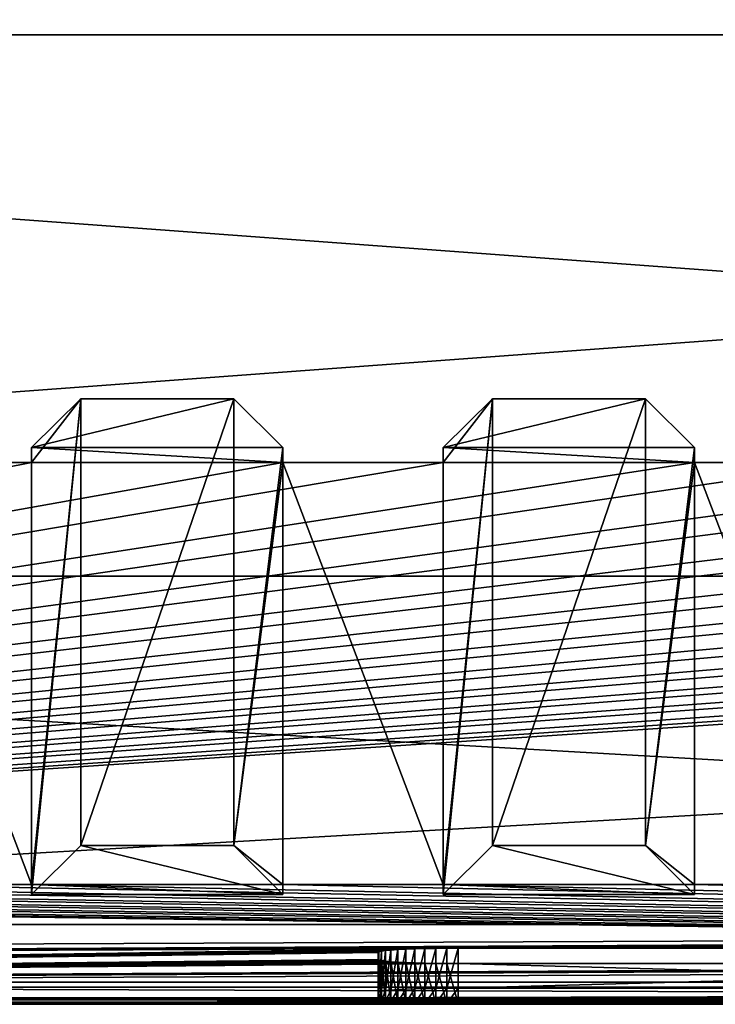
# Model space of a CAD drawing. Header units: inches. Extents: x -17.4 to 17.4, y 0 to 14.
# Tile 7 of 22: x -5.5 to -2.2, y 0 to 4.6. Entities that reach past the tile are written whole.
import ezdxf

# ---------------------------------------------------------------- set-up
doc = ezdxf.new("R2010")
doc.units = ezdxf.units.IN
doc.header["$LTSCALE"] = 65.185185
doc.header["$MEASUREMENT"] = 0
for name, color, linetype in [('10', 7, 'CONTINUOUS'), ('11', 7, 'CONTINUOUS'), ('118', 7, 'CONTINUOUS'), ('119', 7, 'CONTINUOUS'), ('12', 7, 'CONTINUOUS'), ('120', 7, 'CONTINUOUS'), ('121', 7, 'CONTINUOUS'), ('129', 7, 'CONTINUOUS'), ('13', 7, 'CONTINUOUS'), ('130', 7, 'CONTINUOUS'), ('17', 7, 'CONTINUOUS'), ('18', 7, 'CONTINUOUS'), ('19', 7, 'CONTINUOUS'), ('20', 7, 'CONTINUOUS'), ('21', 7, 'CONTINUOUS'), ('22', 7, 'CONTINUOUS'), ('23', 7, 'CONTINUOUS'), ('3', 7, 'CONTINUOUS'), ('4', 7, 'CONTINUOUS'), ('5', 7, 'CONTINUOUS'), ('6', 7, 'CONTINUOUS'), ('7', 7, 'CONTINUOUS'), ('76', 7, 'CONTINUOUS'), ('77', 7, 'CONTINUOUS'), ('78', 7, 'CONTINUOUS'), ('79', 7, 'CONTINUOUS'), ('8', 7, 'CONTINUOUS'), ('80', 7, 'CONTINUOUS'), ('81', 7, 'CONTINUOUS'), ('82', 7, 'CONTINUOUS'), ('83', 7, 'CONTINUOUS'), ('84', 7, 'CONTINUOUS'), ('85', 7, 'CONTINUOUS'), ('86', 7, 'CONTINUOUS'), ('87', 7, 'CONTINUOUS'), ('9', 7, 'CONTINUOUS')]:
    doc.layers.add(name, color=color, linetype=linetype)

msp = doc.modelspace()

# ---------------------------------------------------------------- linework, layer by layer
at = {"layer": '10', "color": 7, "linetype": 'Continuous'}
for points in [[(-17.226, 0, -0.5), (17.226, 0, -0.5), (-17.226, -0.015, -0.5), (-17.226, 0, -0.5)], [(17.226, 0, -0.5), (-17.226, -0.03, -0.5), (-17.226, -0.015, -0.5), (17.226, 0, -0.5)], [(-17.226, -0.03, -0.5), (17.226, 0, -0.5), (17.226, -0.015, -0.5), (-17.226, -0.03, -0.5)], [(17.226, -0.03, -0.5), (-17.226, -0.03, -0.5), (17.226, -0.015, -0.5), (17.226, -0.03, -0.5)]]:
    msp.add_3dface(points, dxfattribs=at)
at = {"layer": '11', "color": 7, "linetype": 'Continuous'}
for points in [[(17.1635, 1.97, -0.03), (17.1635, 0, -0.03), (-17.1635, 0, -0.03), (17.1635, 1.97, -0.03)], [(17.1635, 1.97, -0.03), (-17.1635, 0, -0.03), (-17.1635, 1.97, -0.03), (17.1635, 1.97, -0.03)]]:
    msp.add_3dface(points, dxfattribs=at)
at = {"layer": '118', "color": 7, "linetype": 'Continuous'}
for points in [[(-3.78, 0.0258, 19.379), (-3.7762, 0.0286, 19.3257), (-3.78, -0.0069, 20.0031), (-3.78, 0.0258, 19.379)], [(-3.78, -0.0069, 20.0031), (-3.7762, 0.0286, 19.3257), (-3.7762, -0.0097, 20.0564), (-3.78, -0.0069, 20.0031)], [(-3.7762, 0.0286, 19.3257), (-3.7648, 0.0313, 19.2735), (-3.7762, -0.0097, 20.0564), (-3.7762, 0.0286, 19.3257)], [(-3.7762, -0.0097, 20.0564), (-3.7648, 0.0313, 19.2735), (-3.7648, -0.0125, 20.1086), (-3.7762, -0.0097, 20.0564)], [(-3.7648, 0.0313, 19.2735), (-3.7461, 0.0339, 19.2234), (-3.7648, -0.0125, 20.1086), (-3.7648, 0.0313, 19.2735)], [(-3.7648, -0.0125, 20.1086), (-3.7461, 0.0339, 19.2234), (-3.7461, -0.0151, 20.1587), (-3.7648, -0.0125, 20.1086)], [(-3.7461, 0.0339, 19.2234), (-3.7205, 0.0364, 19.1765), (-3.7461, -0.0151, 20.1587), (-3.7461, 0.0339, 19.2234)], [(-3.7461, -0.0151, 20.1587), (-3.7205, 0.0364, 19.1765), (-3.7205, -0.0175, 20.2056), (-3.7461, -0.0151, 20.1587)], [(-3.7205, 0.0364, 19.1765), (-3.6884, 0.0386, 19.1337), (-3.7205, -0.0175, 20.2056), (-3.7205, 0.0364, 19.1765)], [(-3.7205, -0.0175, 20.2056), (-3.6884, 0.0386, 19.1337), (-3.6884, -0.0198, 20.2483), (-3.7205, -0.0175, 20.2056)], [(-3.6884, 0.0386, 19.1337), (-3.6506, 0.0406, 19.0959), (-3.6884, -0.0198, 20.2483), (-3.6884, 0.0386, 19.1337)], [(-3.6884, -0.0198, 20.2483), (-3.6506, 0.0406, 19.0959), (-3.6506, -0.0218, 20.2861), (-3.6884, -0.0198, 20.2483)], [(-3.6506, 0.0406, 19.0959), (-3.6077, 0.0423, 19.0639), (-3.6506, -0.0218, 20.2861), (-3.6506, 0.0406, 19.0959)], [(-3.6506, -0.0218, 20.2861), (-3.6077, 0.0423, 19.0639), (-3.6077, -0.0234, 20.3181), (-3.6506, -0.0218, 20.2861)], [(-3.6077, 0.0423, 19.0639), (-3.5608, 0.0436, 19.0383), (-3.6077, -0.0234, 20.3181), (-3.6077, 0.0423, 19.0639)], [(-3.6077, -0.0234, 20.3181), (-3.5608, 0.0436, 19.0383), (-3.5608, -0.0248, 20.3437), (-3.6077, -0.0234, 20.3181)], [(-3.5608, 0.0436, 19.0383), (-3.5106, 0.0446, 19.0196), (-3.5608, -0.0248, 20.3437), (-3.5608, 0.0436, 19.0383)], [(-3.5608, -0.0248, 20.3437), (-3.5106, 0.0446, 19.0196), (-3.5106, -0.0258, 20.3624), (-3.5608, -0.0248, 20.3437)], [(-3.5106, 0.0446, 19.0196), (-3.4584, 0.0452, 19.0083), (-3.5106, -0.0258, 20.3624), (-3.5106, 0.0446, 19.0196)], [(-3.5106, -0.0258, 20.3624), (-3.4584, 0.0452, 19.0083), (-3.4584, -0.0263, 20.3738), (-3.5106, -0.0258, 20.3624)], [(-3.4584, 0.0452, 19.0083), (-3.405, 0.0454, 19.0045), (-3.4584, -0.0263, 20.3738), (-3.4584, 0.0452, 19.0083)], [(-3.4584, -0.0263, 20.3738), (-3.405, 0.0454, 19.0045), (-3.405, -0.0265, 20.3776), (-3.4584, -0.0263, 20.3738)], [(3.405, 0.0454, 19.0045), (3.405, -0.0265, 20.3776), (-3.405, -0.0265, 20.3776), (3.405, 0.0454, 19.0045)], [(-3.405, 0.0454, 19.0045), (3.405, 0.0454, 19.0045), (-3.405, -0.0265, 20.3776), (-3.405, 0.0454, 19.0045)]]:
    msp.add_3dface(points, dxfattribs=at)
at = {"layer": '119', "color": 7, "linetype": 'Continuous'}
for points in [[(-3.405, 0.2322, 19.0143), (3.405, 0.2322, 19.0143), (-3.405, 0.0454, 19.0045), (-3.405, 0.2322, 19.0143)], [(3.405, 0.2322, 19.0143), (3.405, 0.0454, 19.0045), (-3.405, 0.0454, 19.0045), (3.405, 0.2322, 19.0143)]]:
    msp.add_3dface(points, dxfattribs=at)
at = {"layer": '12', "color": 7, "linetype": 'Continuous'}
for points in [[(17.1635, 1.97), (17.1635, 1.97, -0.03), (-17.1635, 1.97, -0.03), (17.1635, 1.97)], [(17.1635, 1.97), (-17.1635, 1.97, -0.03), (-17.1635, 1.97), (17.1635, 1.97)]]:
    msp.add_3dface(points, dxfattribs=at)
at = {"layer": '120', "color": 7, "linetype": 'Continuous'}
for points in [[(-3.78, 0.1798, 20.0129), (-3.78, 0.2125, 19.3887), (-3.78, -0.0069, 20.0031), (-3.78, 0.1798, 20.0129)], [(-3.78, 0.2125, 19.3887), (-3.78, 0.0258, 19.379), (-3.78, -0.0069, 20.0031), (-3.78, 0.2125, 19.3887)]]:
    msp.add_3dface(points, dxfattribs=at)
at = {"layer": '121', "color": 7, "linetype": 'Continuous'}
for points in [[(3.405, 0.1602, 20.3874), (-3.405, 0.1602, 20.3874), (3.405, -0.0265, 20.3776), (3.405, 0.1602, 20.3874)], [(3.405, -0.0265, 20.3776), (-3.405, 0.1602, 20.3874), (-3.405, -0.0265, 20.3776), (3.405, -0.0265, 20.3776)]]:
    msp.add_3dface(points, dxfattribs=at)
at = {"layer": '129', "color": 7, "linetype": 'Continuous'}
for points in [[(-3.6077, 0.229, 19.0737), (-3.5608, 0.2304, 19.0481), (-3.6077, 0.0423, 19.0639), (-3.6077, 0.229, 19.0737)], [(-3.5608, 0.2304, 19.0481), (-3.5608, 0.0436, 19.0383), (-3.6077, 0.0423, 19.0639), (-3.5608, 0.2304, 19.0481)], [(-3.5608, 0.2304, 19.0481), (-3.5106, 0.2314, 19.0294), (-3.5608, 0.0436, 19.0383), (-3.5608, 0.2304, 19.0481)], [(-3.5106, 0.2314, 19.0294), (-3.5106, 0.0446, 19.0196), (-3.5608, 0.0436, 19.0383), (-3.5106, 0.2314, 19.0294)], [(-3.5106, 0.2314, 19.0294), (-3.4584, 0.232, 19.0181), (-3.5106, 0.0446, 19.0196), (-3.5106, 0.2314, 19.0294)], [(-3.4584, 0.232, 19.0181), (-3.4584, 0.0452, 19.0083), (-3.5106, 0.0446, 19.0196), (-3.4584, 0.232, 19.0181)], [(-3.4584, 0.232, 19.0181), (-3.405, 0.2322, 19.0143), (-3.4584, 0.0452, 19.0083), (-3.4584, 0.232, 19.0181)], [(-3.405, 0.2322, 19.0143), (-3.405, 0.0454, 19.0045), (-3.4584, 0.0452, 19.0083), (-3.405, 0.2322, 19.0143)], [(-3.78, 0.2125, 19.3887), (-3.7762, 0.2153, 19.3354), (-3.78, 0.0258, 19.379), (-3.78, 0.2125, 19.3887)], [(-3.7762, 0.2153, 19.3354), (-3.7762, 0.0286, 19.3257), (-3.78, 0.0258, 19.379), (-3.7762, 0.2153, 19.3354)], [(-3.7762, 0.2153, 19.3354), (-3.7648, 0.2181, 19.2832), (-3.7762, 0.0286, 19.3257), (-3.7762, 0.2153, 19.3354)], [(-3.7648, 0.2181, 19.2832), (-3.7648, 0.0313, 19.2735), (-3.7762, 0.0286, 19.3257), (-3.7648, 0.2181, 19.2832)], [(-3.7648, 0.2181, 19.2832), (-3.7461, 0.2207, 19.2332), (-3.7648, 0.0313, 19.2735), (-3.7648, 0.2181, 19.2832)], [(-3.7461, 0.2207, 19.2332), (-3.7461, 0.0339, 19.2234), (-3.7648, 0.0313, 19.2735), (-3.7461, 0.2207, 19.2332)], [(-3.7461, 0.2207, 19.2332), (-3.7205, 0.2231, 19.1863), (-3.7461, 0.0339, 19.2234), (-3.7461, 0.2207, 19.2332)], [(-3.7205, 0.2231, 19.1863), (-3.7205, 0.0364, 19.1765), (-3.7461, 0.0339, 19.2234), (-3.7205, 0.2231, 19.1863)], [(-3.7205, 0.2231, 19.1863), (-3.6884, 0.2254, 19.1435), (-3.7205, 0.0364, 19.1765), (-3.7205, 0.2231, 19.1863)], [(-3.6884, 0.2254, 19.1435), (-3.6884, 0.0386, 19.1337), (-3.7205, 0.0364, 19.1765), (-3.6884, 0.2254, 19.1435)], [(-3.6884, 0.2254, 19.1435), (-3.6506, 0.2274, 19.1057), (-3.6884, 0.0386, 19.1337), (-3.6884, 0.2254, 19.1435)], [(-3.6506, 0.2274, 19.1057), (-3.6506, 0.0406, 19.0959), (-3.6884, 0.0386, 19.1337), (-3.6506, 0.2274, 19.1057)], [(-3.6506, 0.2274, 19.1057), (-3.6077, 0.229, 19.0737), (-3.6506, 0.0406, 19.0959), (-3.6506, 0.2274, 19.1057)], [(-3.6077, 0.229, 19.0737), (-3.6077, 0.0423, 19.0639), (-3.6506, 0.0406, 19.0959), (-3.6077, 0.229, 19.0737)]]:
    msp.add_3dface(points, dxfattribs=at)
at = {"layer": '13', "color": 7, "linetype": 'Continuous'}
for points in [[(13.7058, 14), (17.1635, 4.5), (-17.1635, 1.97), (13.7058, 14)], [(-13.7058, 14), (13.7058, 14), (-17.1635, 1.97), (-13.7058, 14)], [(17.1635, 4.5), (17.1635, 1.97), (-17.1635, 1.97), (17.1635, 4.5)]]:
    msp.add_3dface(points, dxfattribs=at)
at = {"layer": '130', "color": 7, "linetype": 'Continuous'}
for points in [[(-3.7762, 0.177, 20.0662), (-3.78, 0.1798, 20.0129), (-3.7762, -0.0097, 20.0564), (-3.7762, 0.177, 20.0662)], [(-3.78, 0.1798, 20.0129), (-3.78, -0.0069, 20.0031), (-3.7762, -0.0097, 20.0564), (-3.78, 0.1798, 20.0129)], [(-3.7648, 0.1743, 20.1184), (-3.7762, 0.177, 20.0662), (-3.7648, -0.0125, 20.1086), (-3.7648, 0.1743, 20.1184)], [(-3.7762, 0.177, 20.0662), (-3.7762, -0.0097, 20.0564), (-3.7648, -0.0125, 20.1086), (-3.7762, 0.177, 20.0662)], [(-3.7461, 0.1717, 20.1685), (-3.7648, 0.1743, 20.1184), (-3.7461, -0.0151, 20.1587), (-3.7461, 0.1717, 20.1685)], [(-3.7648, 0.1743, 20.1184), (-3.7648, -0.0125, 20.1086), (-3.7461, -0.0151, 20.1587), (-3.7648, 0.1743, 20.1184)], [(-3.7205, 0.1692, 20.2154), (-3.7461, 0.1717, 20.1685), (-3.7205, -0.0175, 20.2056), (-3.7205, 0.1692, 20.2154)], [(-3.7461, 0.1717, 20.1685), (-3.7461, -0.0151, 20.1587), (-3.7205, -0.0175, 20.2056), (-3.7461, 0.1717, 20.1685)], [(-3.6884, 0.167, 20.2581), (-3.7205, 0.1692, 20.2154), (-3.6884, -0.0198, 20.2483), (-3.6884, 0.167, 20.2581)], [(-3.7205, 0.1692, 20.2154), (-3.7205, -0.0175, 20.2056), (-3.6884, -0.0198, 20.2483), (-3.7205, 0.1692, 20.2154)], [(-3.6506, 0.165, 20.2959), (-3.6884, 0.167, 20.2581), (-3.6506, -0.0218, 20.2861), (-3.6506, 0.165, 20.2959)], [(-3.6884, 0.167, 20.2581), (-3.6884, -0.0198, 20.2483), (-3.6506, -0.0218, 20.2861), (-3.6884, 0.167, 20.2581)], [(-3.6077, 0.1633, 20.3279), (-3.6506, 0.165, 20.2959), (-3.6077, -0.0234, 20.3181), (-3.6077, 0.1633, 20.3279)], [(-3.6506, 0.165, 20.2959), (-3.6506, -0.0218, 20.2861), (-3.6077, -0.0234, 20.3181), (-3.6506, 0.165, 20.2959)], [(-3.5608, 0.162, 20.3535), (-3.6077, 0.1633, 20.3279), (-3.5608, -0.0248, 20.3437), (-3.5608, 0.162, 20.3535)], [(-3.6077, 0.1633, 20.3279), (-3.6077, -0.0234, 20.3181), (-3.5608, -0.0248, 20.3437), (-3.6077, 0.1633, 20.3279)], [(-3.5106, 0.161, 20.3722), (-3.5608, 0.162, 20.3535), (-3.5106, -0.0258, 20.3624), (-3.5106, 0.161, 20.3722)], [(-3.5608, 0.162, 20.3535), (-3.5608, -0.0248, 20.3437), (-3.5106, -0.0258, 20.3624), (-3.5608, 0.162, 20.3535)], [(-3.4584, 0.1604, 20.3836), (-3.5106, 0.161, 20.3722), (-3.4584, -0.0263, 20.3738), (-3.4584, 0.1604, 20.3836)], [(-3.5106, 0.161, 20.3722), (-3.5106, -0.0258, 20.3624), (-3.4584, -0.0263, 20.3738), (-3.5106, 0.161, 20.3722)], [(-3.405, 0.1602, 20.3874), (-3.4584, 0.1604, 20.3836), (-3.405, -0.0265, 20.3776), (-3.405, 0.1602, 20.3874)], [(-3.4584, 0.1604, 20.3836), (-3.4584, -0.0263, 20.3738), (-3.405, -0.0265, 20.3776), (-3.4584, 0.1604, 20.3836)]]:
    msp.add_3dface(points, dxfattribs=at)
at = {"layer": '17', "color": 7, "linetype": 'Continuous'}
for points in [[(-16.3225, -0.03), (16.3225, -0.03), (-16.3225, 0.073), (-16.3225, -0.03)], [(16.3225, -0.03), (16.3225, 0.073), (-16.3225, 0.073), (16.3225, -0.03)]]:
    msp.add_3dface(points, dxfattribs=at)
at = {"layer": '18', "color": 7, "linetype": 'Continuous'}
for points in [[(16.3225, -0.03, 22.5), (-16.3225, -0.03, 22.5), (16.3225, 0.0495, 22.5), (16.3225, -0.03, 22.5)], [(16.3225, 0.0495, 22.5), (-16.3225, -0.03, 22.5), (-16.3225, 0.0495, 22.5), (16.3225, 0.0495, 22.5)]]:
    msp.add_3dface(points, dxfattribs=at)
at = {"layer": '19', "color": 7, "linetype": 'Continuous'}
for points in [[(16.3225, 0.3431, 16.8975), (-12.8155, 0.2219, 19.2095), (-16.3225, 0.3431, 16.8975), (16.3225, 0.3431, 16.8975)], [(-12.8155, 0.2219, 19.2095), (16.3225, 0.3431, 16.8975), (-7.1845, 0.2219, 19.2095), (-12.8155, 0.2219, 19.2095)], [(-7.1845, 0.2219, 19.2095), (16.3225, 0.3431, 16.8975), (-7.1606, 0.2218, 19.2116), (-7.1845, 0.2219, 19.2095)], [(-7.1606, 0.2218, 19.2116), (16.3225, 0.3431, 16.8975), (-7.1375, 0.2215, 19.2178), (-7.1606, 0.2218, 19.2116)], [(-7.1375, 0.2215, 19.2178), (16.3225, 0.3431, 16.8975), (-7.1158, 0.221, 19.2279), (-7.1375, 0.2215, 19.2178)], [(-7.1158, 0.221, 19.2279), (16.3225, 0.3431, 16.8975), (-7.0961, 0.2202, 19.2416), (-7.1158, 0.221, 19.2279)], [(-7.0961, 0.2202, 19.2416), (16.3225, 0.3431, 16.8975), (-7.0792, 0.2194, 19.2585), (-7.0961, 0.2202, 19.2416)], [(-7.0792, 0.2194, 19.2585), (16.3225, 0.3431, 16.8975), (-7.0654, 0.2183, 19.2781), (-7.0792, 0.2194, 19.2585)], [(-7.0654, 0.2183, 19.2781), (16.3225, 0.3431, 16.8975), (-7.0553, 0.2172, 19.2998), (-7.0654, 0.2183, 19.2781)], [(-7.0553, 0.2172, 19.2998), (16.3225, 0.3431, 16.8975), (-7.0491, 0.216, 19.323), (-7.0553, 0.2172, 19.2998)], [(-7.0491, 0.216, 19.323), (16.3225, 0.3431, 16.8975), (-7.047, 0.2147, 19.3468), (-7.0491, 0.216, 19.323)], [(16.3225, 0.3431, 16.8975), (-3.4584, 0.232, 19.0181), (-7.047, 0.2147, 19.3468), (16.3225, 0.3431, 16.8975)], [(-3.4584, 0.232, 19.0181), (16.3225, 0.3431, 16.8975), (-3.405, 0.2322, 19.0143), (-3.4584, 0.232, 19.0181)], [(-3.405, 0.2322, 19.0143), (16.3225, 0.3431, 16.8975), (3.405, 0.2322, 19.0143), (-3.405, 0.2322, 19.0143)], [(-3.4584, 0.232, 19.0181), (-3.5106, 0.2314, 19.0294), (-7.047, 0.2147, 19.3468), (-3.4584, 0.232, 19.0181)], [(-3.5106, 0.2314, 19.0294), (-3.5608, 0.2304, 19.0481), (-7.047, 0.1776, 20.0548), (-3.5106, 0.2314, 19.0294)], [(-3.5106, 0.2314, 19.0294), (-7.047, 0.1776, 20.0548), (-7.047, 0.2147, 19.3468), (-3.5106, 0.2314, 19.0294)], [(-3.5608, 0.2304, 19.0481), (-3.6077, 0.229, 19.0737), (-7.047, 0.1776, 20.0548), (-3.5608, 0.2304, 19.0481)], [(-3.78, 0.1798, 20.0129), (-16.3225, 0.0495, 22.5), (-3.78, 0.2125, 19.3887), (-3.78, 0.1798, 20.0129)], [(-3.78, 0.2125, 19.3887), (-16.3225, 0.0495, 22.5), (-7.1606, 0.1705, 20.1901), (-3.78, 0.2125, 19.3887)], [(-7.1375, 0.1709, 20.1839), (-3.78, 0.2125, 19.3887), (-7.1606, 0.1705, 20.1901), (-7.1375, 0.1709, 20.1839)], [(-7.1158, 0.1714, 20.1737), (-3.78, 0.2125, 19.3887), (-7.1375, 0.1709, 20.1839), (-7.1158, 0.1714, 20.1737)], [(-7.0961, 0.1721, 20.16), (-3.78, 0.2125, 19.3887), (-7.1158, 0.1714, 20.1737), (-7.0961, 0.1721, 20.16)], [(-7.0792, 0.173, 20.1431), (-3.78, 0.2125, 19.3887), (-7.0961, 0.1721, 20.16), (-7.0792, 0.173, 20.1431)], [(-7.0654, 0.174, 20.1235), (-3.78, 0.2125, 19.3887), (-7.0792, 0.173, 20.1431), (-7.0654, 0.174, 20.1235)], [(-7.0553, 0.1752, 20.1018), (-3.78, 0.2125, 19.3887), (-7.0654, 0.174, 20.1235), (-7.0553, 0.1752, 20.1018)], [(-7.0491, 0.1764, 20.0787), (-3.78, 0.2125, 19.3887), (-7.0553, 0.1752, 20.1018), (-7.0491, 0.1764, 20.0787)], [(-7.047, 0.1776, 20.0548), (-3.78, 0.2125, 19.3887), (-7.0491, 0.1764, 20.0787), (-7.047, 0.1776, 20.0548)], [(-3.6077, 0.229, 19.0737), (-3.6506, 0.2274, 19.1057), (-7.047, 0.1776, 20.0548), (-3.6077, 0.229, 19.0737)], [(-3.6506, 0.2274, 19.1057), (-3.6884, 0.2254, 19.1435), (-7.047, 0.1776, 20.0548), (-3.6506, 0.2274, 19.1057)], [(-3.6884, 0.2254, 19.1435), (-3.7205, 0.2231, 19.1863), (-7.047, 0.1776, 20.0548), (-3.6884, 0.2254, 19.1435)], [(-3.7205, 0.2231, 19.1863), (-3.7461, 0.2207, 19.2332), (-7.047, 0.1776, 20.0548), (-3.7205, 0.2231, 19.1863)], [(-3.7461, 0.2207, 19.2332), (-3.7648, 0.2181, 19.2832), (-7.047, 0.1776, 20.0548), (-3.7461, 0.2207, 19.2332)], [(-3.7648, 0.2181, 19.2832), (-3.7762, 0.2153, 19.3354), (-7.047, 0.1776, 20.0548), (-3.7648, 0.2181, 19.2832)], [(-3.7762, 0.2153, 19.3354), (-3.78, 0.2125, 19.3887), (-7.047, 0.1776, 20.0548), (-3.7762, 0.2153, 19.3354)], [(-3.7762, 0.177, 20.0662), (-16.3225, 0.0495, 22.5), (-3.78, 0.1798, 20.0129), (-3.7762, 0.177, 20.0662)], [(-16.3225, 0.0495, 22.5), (3.4584, 0.1604, 20.3836), (7.047, 0.1776, 20.0548), (-16.3225, 0.0495, 22.5)], [(-16.3225, 0.0495, 22.5), (7.047, 0.1776, 20.0548), (7.0491, 0.1764, 20.0787), (-16.3225, 0.0495, 22.5)], [(-3.7648, 0.1743, 20.1184), (-16.3225, 0.0495, 22.5), (-3.7762, 0.177, 20.0662), (-3.7648, 0.1743, 20.1184)], [(7.0553, 0.1752, 20.1018), (-16.3225, 0.0495, 22.5), (7.0491, 0.1764, 20.0787), (7.0553, 0.1752, 20.1018)], [(7.0654, 0.174, 20.1235), (-16.3225, 0.0495, 22.5), (7.0553, 0.1752, 20.1018), (7.0654, 0.174, 20.1235)], [(-3.7461, 0.1717, 20.1685), (-16.3225, 0.0495, 22.5), (-3.7648, 0.1743, 20.1184), (-3.7461, 0.1717, 20.1685)], [(7.0792, 0.173, 20.1431), (-16.3225, 0.0495, 22.5), (7.0654, 0.174, 20.1235), (7.0792, 0.173, 20.1431)], [(7.0961, 0.1721, 20.16), (-16.3225, 0.0495, 22.5), (7.0792, 0.173, 20.1431), (7.0961, 0.1721, 20.16)], [(7.1158, 0.1714, 20.1737), (-16.3225, 0.0495, 22.5), (7.0961, 0.1721, 20.16), (7.1158, 0.1714, 20.1737)], [(-3.7205, 0.1692, 20.2154), (-16.3225, 0.0495, 22.5), (-3.7461, 0.1717, 20.1685), (-3.7205, 0.1692, 20.2154)], [(7.1375, 0.1709, 20.1839), (-16.3225, 0.0495, 22.5), (7.1158, 0.1714, 20.1737), (7.1375, 0.1709, 20.1839)], [(7.1606, 0.1705, 20.1901), (-16.3225, 0.0495, 22.5), (7.1375, 0.1709, 20.1839), (7.1606, 0.1705, 20.1901)], [(7.1845, 0.1704, 20.1921), (-16.3225, 0.0495, 22.5), (7.1606, 0.1705, 20.1901), (7.1845, 0.1704, 20.1921)], [(16.3225, 0.0495, 22.5), (-16.3225, 0.0495, 22.5), (12.8155, 0.1704, 20.1921), (16.3225, 0.0495, 22.5)], [(12.8155, 0.1704, 20.1921), (-16.3225, 0.0495, 22.5), (7.1845, 0.1704, 20.1921), (12.8155, 0.1704, 20.1921)], [(-3.6884, 0.167, 20.2581), (-16.3225, 0.0495, 22.5), (-3.7205, 0.1692, 20.2154), (-3.6884, 0.167, 20.2581)], [(-3.6506, 0.165, 20.2959), (-16.3225, 0.0495, 22.5), (-3.6884, 0.167, 20.2581), (-3.6506, 0.165, 20.2959)], [(-3.6077, 0.1633, 20.3279), (-16.3225, 0.0495, 22.5), (-3.6506, 0.165, 20.2959), (-3.6077, 0.1633, 20.3279)], [(-3.5608, 0.162, 20.3535), (-16.3225, 0.0495, 22.5), (-3.6077, 0.1633, 20.3279), (-3.5608, 0.162, 20.3535)], [(-3.5106, 0.161, 20.3722), (-16.3225, 0.0495, 22.5), (-3.5608, 0.162, 20.3535), (-3.5106, 0.161, 20.3722)], [(-3.4584, 0.1604, 20.3836), (-16.3225, 0.0495, 22.5), (-3.5106, 0.161, 20.3722), (-3.4584, 0.1604, 20.3836)], [(-3.405, 0.1602, 20.3874), (-16.3225, 0.0495, 22.5), (-3.4584, 0.1604, 20.3836), (-3.405, 0.1602, 20.3874)], [(3.4584, 0.1604, 20.3836), (-16.3225, 0.0495, 22.5), (3.405, 0.1602, 20.3874), (3.4584, 0.1604, 20.3836)], [(-16.3225, 0.0495, 22.5), (-3.405, 0.1602, 20.3874), (3.405, 0.1602, 20.3874), (-16.3225, 0.0495, 22.5)]]:
    msp.add_3dface(points, dxfattribs=at)
at = {"layer": '20', "color": 7, "linetype": 'Continuous'}
for points in [[(16.3225, 2.5016, 15.0863), (16.3225, 0.3431, 16.8975), (-16.3225, 0.3431, 16.8975), (16.3225, 2.5016, 15.0863)], [(16.3225, 2.5016, 15.0863), (-16.3225, 0.3431, 16.8975), (15.775, 2.5016, 15.0863), (16.3225, 2.5016, 15.0863)], [(-0.375, 2.5016, 15.0863), (-16.3225, 0.3431, 16.8975), (-1.55, 2.5016, 15.0863), (-0.375, 2.5016, 15.0863)], [(-16.3225, 0.3431, 16.8975), (-0.375, 2.5016, 15.0863), (0.375, 2.5016, 15.0863), (-16.3225, 0.3431, 16.8975)], [(-1.55, 2.5016, 15.0863), (-16.3225, 0.3431, 16.8975), (-2.3, 2.5016, 15.0863), (-1.55, 2.5016, 15.0863)], [(-2.3, 2.5016, 15.0863), (-16.3225, 0.3431, 16.8975), (-3.475, 2.5016, 15.0863), (-2.3, 2.5016, 15.0863)], [(-3.475, 2.5016, 15.0863), (-16.3225, 0.3431, 16.8975), (-4.225, 2.5016, 15.0863), (-3.475, 2.5016, 15.0863)], [(-4.225, 2.5016, 15.0863), (-16.3225, 0.3431, 16.8975), (-5.4, 2.5016, 15.0863), (-4.225, 2.5016, 15.0863)], [(-5.4, 2.5016, 15.0863), (-16.3225, 0.3431, 16.8975), (-6.15, 2.5016, 15.0863), (-5.4, 2.5016, 15.0863)], [(15.775, 2.5016, 15.0863), (-16.3225, 0.3431, 16.8975), (15.025, 2.5016, 15.0863), (15.775, 2.5016, 15.0863)], [(15.025, 2.5016, 15.0863), (-16.3225, 0.3431, 16.8975), (13.85, 2.5016, 15.0863), (15.025, 2.5016, 15.0863)], [(13.85, 2.5016, 15.0863), (-16.3225, 0.3431, 16.8975), (13.1, 2.5016, 15.0863), (13.85, 2.5016, 15.0863)], [(13.1, 2.5016, 15.0863), (-16.3225, 0.3431, 16.8975), (11.925, 2.5016, 15.0863), (13.1, 2.5016, 15.0863)], [(11.925, 2.5016, 15.0863), (-16.3225, 0.3431, 16.8975), (11.175, 2.5016, 15.0863), (11.925, 2.5016, 15.0863)], [(11.175, 2.5016, 15.0863), (-16.3225, 0.3431, 16.8975), (10, 2.5016, 15.0863), (11.175, 2.5016, 15.0863)], [(10, 2.5016, 15.0863), (-16.3225, 0.3431, 16.8975), (9.25, 2.5016, 15.0863), (10, 2.5016, 15.0863)], [(9.25, 2.5016, 15.0863), (-16.3225, 0.3431, 16.8975), (8.075, 2.5016, 15.0863), (9.25, 2.5016, 15.0863)], [(8.075, 2.5016, 15.0863), (-16.3225, 0.3431, 16.8975), (7.325, 2.5016, 15.0863), (8.075, 2.5016, 15.0863)], [(7.325, 2.5016, 15.0863), (-16.3225, 0.3431, 16.8975), (6.15, 2.5016, 15.0863), (7.325, 2.5016, 15.0863)], [(6.15, 2.5016, 15.0863), (-16.3225, 0.3431, 16.8975), (5.4, 2.5016, 15.0863), (6.15, 2.5016, 15.0863)], [(5.4, 2.5016, 15.0863), (-16.3225, 0.3431, 16.8975), (4.225, 2.5016, 15.0863), (5.4, 2.5016, 15.0863)], [(4.225, 2.5016, 15.0863), (-16.3225, 0.3431, 16.8975), (3.475, 2.5016, 15.0863), (4.225, 2.5016, 15.0863)], [(3.475, 2.5016, 15.0863), (-16.3225, 0.3431, 16.8975), (2.3, 2.5016, 15.0863), (3.475, 2.5016, 15.0863)], [(2.3, 2.5016, 15.0863), (-16.3225, 0.3431, 16.8975), (1.55, 2.5016, 15.0863), (2.3, 2.5016, 15.0863)], [(1.55, 2.5016, 15.0863), (-16.3225, 0.3431, 16.8975), (0.375, 2.5016, 15.0863), (1.55, 2.5016, 15.0863)]]:
    msp.add_3dface(points, dxfattribs=at)
at = {"layer": '21', "color": 7, "linetype": 'Continuous'}
for points in [[(-5.4, 2.5016, 15.0863), (-6.15, 2.5016, 15.0863), (-5.4, 0.5294, 1.053), (-5.4, 2.5016, 15.0863)], [(-5.4, 0.5294, 1.053), (-6.15, 2.5016, 15.0863), (-6.15, 0.5294, 1.053), (-5.4, 0.5294, 1.053)], [(-3.475, 2.5016, 15.0863), (-4.225, 2.5016, 15.0863), (-3.475, 0.5294, 1.053), (-3.475, 2.5016, 15.0863)], [(-3.475, 0.5294, 1.053), (-4.225, 2.5016, 15.0863), (-4.225, 0.5294, 1.053), (-3.475, 0.5294, 1.053)], [(-1.55, 2.5016, 15.0863), (-2.3, 2.5016, 15.0863), (-1.55, 0.5294, 1.053), (-1.55, 2.5016, 15.0863)], [(-1.55, 0.5294, 1.053), (-2.3, 2.5016, 15.0863), (-2.3, 0.5294, 1.053), (-1.55, 0.5294, 1.053)]]:
    msp.add_3dface(points, dxfattribs=at)
at = {"layer": '22', "color": 7, "linetype": 'Continuous'}
for points in [[(16.3225, 0.073, 1.053), (-15.775, 0.5294, 1.053), (-16.3225, 0.5294, 1.053), (16.3225, 0.073, 1.053)], [(-16.3225, 0.073, 1.053), (16.3225, 0.073, 1.053), (-16.3225, 0.5294, 1.053), (-16.3225, 0.073, 1.053)], [(16.3225, 0.073, 1.053), (-15.025, 0.5294, 1.053), (-15.775, 0.5294, 1.053), (16.3225, 0.073, 1.053)], [(-15.025, 0.5294, 1.053), (16.3225, 0.073, 1.053), (-13.85, 0.5294, 1.053), (-15.025, 0.5294, 1.053)], [(16.3225, 0.073, 1.053), (-13.1, 0.5294, 1.053), (-13.85, 0.5294, 1.053), (16.3225, 0.073, 1.053)], [(-13.1, 0.5294, 1.053), (16.3225, 0.073, 1.053), (-11.925, 0.5294, 1.053), (-13.1, 0.5294, 1.053)], [(16.3225, 0.073, 1.053), (-11.175, 0.5294, 1.053), (-11.925, 0.5294, 1.053), (16.3225, 0.073, 1.053)], [(-11.175, 0.5294, 1.053), (16.3225, 0.073, 1.053), (-10, 0.5294, 1.053), (-11.175, 0.5294, 1.053)], [(16.3225, 0.073, 1.053), (-9.25, 0.5294, 1.053), (-10, 0.5294, 1.053), (16.3225, 0.073, 1.053)], [(-9.25, 0.5294, 1.053), (16.3225, 0.073, 1.053), (-8.075, 0.5294, 1.053), (-9.25, 0.5294, 1.053)], [(16.3225, 0.073, 1.053), (-7.325, 0.5294, 1.053), (-8.075, 0.5294, 1.053), (16.3225, 0.073, 1.053)], [(-7.325, 0.5294, 1.053), (16.3225, 0.073, 1.053), (-6.15, 0.5294, 1.053), (-7.325, 0.5294, 1.053)], [(16.3225, 0.073, 1.053), (-5.4, 0.5294, 1.053), (-6.15, 0.5294, 1.053), (16.3225, 0.073, 1.053)], [(-5.4, 0.5294, 1.053), (16.3225, 0.073, 1.053), (-4.225, 0.5294, 1.053), (-5.4, 0.5294, 1.053)], [(16.3225, 0.073, 1.053), (-3.475, 0.5294, 1.053), (-4.225, 0.5294, 1.053), (16.3225, 0.073, 1.053)], [(-3.475, 0.5294, 1.053), (16.3225, 0.073, 1.053), (-2.3, 0.5294, 1.053), (-3.475, 0.5294, 1.053)], [(16.3225, 0.073, 1.053), (-1.55, 0.5294, 1.053), (-2.3, 0.5294, 1.053), (16.3225, 0.073, 1.053)]]:
    msp.add_3dface(points, dxfattribs=at)
at = {"layer": '23', "color": 7, "linetype": 'Continuous'}
for points in [[(-16.3225, 0.073), (16.3225, 0.073), (-0.4329, 0.073, 0.315), (-16.3225, 0.073)], [(16.3225, 0.073, 1.053), (-16.3225, 0.073, 1.053), (0.503, 0.073, 0.757), (16.3225, 0.073, 1.053)], [(-16.3225, 0.073, 1.053), (-16.3225, 0.073), (-0.4329, 0.073, 0.315), (-16.3225, 0.073, 1.053)], [(-0.6, 0.073, 0.482), (-16.3225, 0.073, 1.053), (-0.5975, 0.073, 0.453), (-0.6, 0.073, 0.482)], [(-16.3225, 0.073, 1.053), (-0.6, 0.073, 0.482), (-0.6, 0.073, 0.757), (-16.3225, 0.073, 1.053)], [(-0.5975, 0.073, 0.453), (-16.3225, 0.073, 1.053), (-0.5899, 0.073, 0.4249), (-0.5975, 0.073, 0.453)], [(-0.5899, 0.073, 0.4249), (-16.3225, 0.073, 1.053), (-0.5776, 0.073, 0.3985), (-0.5899, 0.073, 0.4249)], [(-0.5776, 0.073, 0.3985), (-16.3225, 0.073, 1.053), (-0.5609, 0.073, 0.3746), (-0.5776, 0.073, 0.3985)], [(-0.5609, 0.073, 0.3746), (-16.3225, 0.073, 1.053), (-0.5403, 0.073, 0.354), (-0.5609, 0.073, 0.3746)], [(-0.5403, 0.073, 0.354), (-16.3225, 0.073, 1.053), (-0.5164, 0.073, 0.3373), (-0.5403, 0.073, 0.354)], [(-0.5164, 0.073, 0.3373), (-16.3225, 0.073, 1.053), (-0.49, 0.073, 0.325), (-0.5164, 0.073, 0.3373)], [(-0.49, 0.073, 0.325), (-16.3225, 0.073, 1.053), (-0.4619, 0.073, 0.3175), (-0.49, 0.073, 0.325)], [(-0.4619, 0.073, 0.3175), (-16.3225, 0.073, 1.053), (-0.4329, 0.073, 0.315), (-0.4619, 0.073, 0.3175)], [(0.503, 0.073, 0.757), (-16.3225, 0.073, 1.053), (0.437, 0.073, 0.757), (0.503, 0.073, 0.757)], [(0.437, 0.073, 0.757), (-16.3225, 0.073, 1.053), (-0.534, 0.073, 0.757), (0.437, 0.073, 0.757)], [(-0.534, 0.073, 0.757), (-16.3225, 0.073, 1.053), (-0.6, 0.073, 0.757), (-0.534, 0.073, 0.757)]]:
    msp.add_3dface(points, dxfattribs=at)
at = {"layer": '3', "color": 7, "linetype": 'Continuous'}
for points in [[(17.1635, 4.5, 22.5), (-13.7058, 14, 13), (-17.1635, 4.5, 22.5), (17.1635, 4.5, 22.5)], [(-13.7058, 14, 13), (17.1635, 4.5, 22.5), (13.7058, 14, 13), (-13.7058, 14, 13)]]:
    msp.add_3dface(points, dxfattribs=at)
at = {"layer": '4', "color": 7, "linetype": 'Continuous'}
for points in [[(17.1635, 1.97, 22.5), (17.1635, 4.5, 22.5), (-17.1635, 4.5, 22.5), (17.1635, 1.97, 22.5)], [(17.1635, 1.97, 22.5), (-17.1635, 4.5, 22.5), (-17.1635, 1.97, 22.5), (17.1635, 1.97, 22.5)]]:
    msp.add_3dface(points, dxfattribs=at)
at = {"layer": '5', "color": 7, "linetype": 'Continuous'}
for points in [[(17.1635, 1.97, 22.53), (17.1635, 1.97, 22.5), (-17.1635, 1.97, 22.5), (17.1635, 1.97, 22.53)], [(17.1635, 1.97, 22.53), (-17.1635, 1.97, 22.5), (-17.1635, 1.97, 22.53), (17.1635, 1.97, 22.53)]]:
    msp.add_3dface(points, dxfattribs=at)
at = {"layer": '6', "color": 7, "linetype": 'Continuous'}
for points in [[(17.1635, 0, 22.53), (17.1635, 1.97, 22.53), (-17.1635, 1.97, 22.53), (17.1635, 0, 22.53)], [(17.1635, 0, 22.53), (-17.1635, 1.97, 22.53), (-17.1635, 0, 22.53), (17.1635, 0, 22.53)]]:
    msp.add_3dface(points, dxfattribs=at)
at = {"layer": '7', "color": 7, "linetype": 'Continuous'}
for points in [[(-17.1635, 0, -0.03), (17.1635, 0, -0.03), (-17.226, 0, -0.5), (-17.1635, 0, -0.03)], [(-17.226, 0, -0.5), (17.1635, 0, -0.03), (17.226, 0, -0.5), (-17.226, 0, -0.5)], [(-17.1635, 0, 22.53), (-17.226, 0, 23), (17.226, 0, 23), (-17.1635, 0, 22.53)], [(17.1635, 0, 22.53), (-17.1635, 0, 22.53), (17.226, 0, 23), (17.1635, 0, 22.53)]]:
    msp.add_3dface(points, dxfattribs=at)
at = {"layer": '76', "color": 7, "linetype": 'Continuous'}
for points in [[(-3.475, 0.4836, 0.7274), (-2.3, 0.4836, 0.7274), (-3.2452, 0.7112, 0.6954), (-3.475, 0.4836, 0.7274)], [(-3.2452, 0.7112, 0.6954), (-2.3, 0.4836, 0.7274), (-2.5298, 0.7112, 0.6954), (-3.2452, 0.7112, 0.6954)]]:
    msp.add_3dface(points, dxfattribs=at)
at = {"layer": '77', "color": 7, "linetype": 'Continuous'}
for points in [[(-2.5298, 2.7988, 15.5494), (-2.3, 2.5712, 15.5814), (-3.475, 2.5712, 15.5814), (-2.5298, 2.7988, 15.5494)], [(-3.2452, 2.7988, 15.5494), (-2.5298, 2.7988, 15.5494), (-3.475, 2.5712, 15.5814), (-3.2452, 2.7988, 15.5494)]]:
    msp.add_3dface(points, dxfattribs=at)
at = {"layer": '78', "color": 7, "linetype": 'Continuous'}
for points in [[(-2.3, 2.5016, 15.0863), (-3.475, 2.5016, 15.0863), (-3.475, 2.5712, 15.5814), (-2.3, 2.5016, 15.0863)], [(-2.3, 2.5712, 15.5814), (-2.3, 2.5016, 15.0863), (-3.475, 2.5712, 15.5814), (-2.3, 2.5712, 15.5814)], [(-3.475, 0.5294, 1.053), (-2.3, 0.5294, 1.053), (-2.3, 0.4836, 0.7274), (-3.475, 0.5294, 1.053)], [(-3.475, 0.5294, 1.053), (-2.3, 0.4836, 0.7274), (-3.475, 0.4836, 0.7274), (-3.475, 0.5294, 1.053)]]:
    msp.add_3dface(points, dxfattribs=at)
at = {"layer": '79', "color": 7, "linetype": 'Continuous'}
for points in [[(-3.475, 2.5016, 15.0863), (-3.475, 0.5294, 1.053), (-3.2452, 2.7988, 15.5494), (-3.475, 2.5016, 15.0863)], [(-3.475, 2.5016, 15.0863), (-3.2452, 2.7988, 15.5494), (-3.475, 2.5712, 15.5814), (-3.475, 2.5016, 15.0863)], [(-3.475, 0.5294, 1.053), (-3.475, 0.4836, 0.7274), (-3.2452, 2.7988, 15.5494), (-3.475, 0.5294, 1.053)], [(-3.475, 0.4836, 0.7274), (-3.2452, 0.7112, 0.6954), (-3.2452, 2.7988, 15.5494), (-3.475, 0.4836, 0.7274)]]:
    msp.add_3dface(points, dxfattribs=at)
at = {"layer": '8', "color": 7, "linetype": 'Continuous'}
for points in [[(17.226, 0, 23), (-17.226, 0, 23), (17.226, -0.015, 23), (17.226, 0, 23)], [(-17.226, 0, 23), (-17.226, -0.015, 23), (17.226, -0.03, 23), (-17.226, 0, 23)], [(17.226, -0.015, 23), (-17.226, 0, 23), (17.226, -0.03, 23), (17.226, -0.015, 23)], [(-17.226, -0.015, 23), (-17.226, -0.03, 23), (17.226, -0.03, 23), (-17.226, -0.015, 23)]]:
    msp.add_3dface(points, dxfattribs=at)
at = {"layer": '80', "color": 7, "linetype": 'Continuous'}
for points in [[(-3.2452, 0.7112, 0.6954), (-2.5298, 0.7112, 0.6954), (-2.5298, 2.7988, 15.5494), (-3.2452, 0.7112, 0.6954)], [(-3.2452, 0.7112, 0.6954), (-2.5298, 2.7988, 15.5494), (-3.2452, 2.7988, 15.5494), (-3.2452, 0.7112, 0.6954)]]:
    msp.add_3dface(points, dxfattribs=at)
at = {"layer": '81', "color": 7, "linetype": 'Continuous'}
for points in [[(-2.5298, 0.7112, 0.6954), (-2.3, 2.5712, 15.5814), (-2.5298, 2.7988, 15.5494), (-2.5298, 0.7112, 0.6954)], [(-2.5298, 0.7112, 0.6954), (-2.3, 2.5016, 15.0863), (-2.3, 2.5712, 15.5814), (-2.5298, 0.7112, 0.6954)], [(-2.3, 0.5294, 1.053), (-2.3, 2.5016, 15.0863), (-2.5298, 0.7112, 0.6954), (-2.3, 0.5294, 1.053)], [(-2.3, 0.4836, 0.7274), (-2.3, 0.5294, 1.053), (-2.5298, 0.7112, 0.6954), (-2.3, 0.4836, 0.7274)]]:
    msp.add_3dface(points, dxfattribs=at)
at = {"layer": '82', "color": 7, "linetype": 'Continuous'}
for points in [[(-5.4, 0.4836, 0.7274), (-4.225, 0.4836, 0.7274), (-5.1702, 0.7112, 0.6954), (-5.4, 0.4836, 0.7274)], [(-5.1702, 0.7112, 0.6954), (-4.225, 0.4836, 0.7274), (-4.4548, 0.7112, 0.6954), (-5.1702, 0.7112, 0.6954)]]:
    msp.add_3dface(points, dxfattribs=at)
at = {"layer": '83', "color": 7, "linetype": 'Continuous'}
for points in [[(-4.4548, 2.7988, 15.5494), (-4.225, 2.5712, 15.5814), (-5.4, 2.5712, 15.5814), (-4.4548, 2.7988, 15.5494)], [(-5.1702, 2.7988, 15.5494), (-4.4548, 2.7988, 15.5494), (-5.4, 2.5712, 15.5814), (-5.1702, 2.7988, 15.5494)]]:
    msp.add_3dface(points, dxfattribs=at)
at = {"layer": '84', "color": 7, "linetype": 'Continuous'}
for points in [[(-4.225, 2.5016, 15.0863), (-5.4, 2.5016, 15.0863), (-5.4, 2.5712, 15.5814), (-4.225, 2.5016, 15.0863)], [(-4.225, 2.5712, 15.5814), (-4.225, 2.5016, 15.0863), (-5.4, 2.5712, 15.5814), (-4.225, 2.5712, 15.5814)], [(-5.4, 0.5294, 1.053), (-4.225, 0.5294, 1.053), (-4.225, 0.4836, 0.7274), (-5.4, 0.5294, 1.053)], [(-5.4, 0.5294, 1.053), (-4.225, 0.4836, 0.7274), (-5.4, 0.4836, 0.7274), (-5.4, 0.5294, 1.053)]]:
    msp.add_3dface(points, dxfattribs=at)
at = {"layer": '85', "color": 7, "linetype": 'Continuous'}
for points in [[(-5.4, 2.5016, 15.0863), (-5.4, 0.5294, 1.053), (-5.1702, 2.7988, 15.5494), (-5.4, 2.5016, 15.0863)], [(-5.4, 2.5016, 15.0863), (-5.1702, 2.7988, 15.5494), (-5.4, 2.5712, 15.5814), (-5.4, 2.5016, 15.0863)], [(-5.4, 0.5294, 1.053), (-5.4, 0.4836, 0.7274), (-5.1702, 2.7988, 15.5494), (-5.4, 0.5294, 1.053)], [(-5.4, 0.4836, 0.7274), (-5.1702, 0.7112, 0.6954), (-5.1702, 2.7988, 15.5494), (-5.4, 0.4836, 0.7274)]]:
    msp.add_3dface(points, dxfattribs=at)
at = {"layer": '86', "color": 7, "linetype": 'Continuous'}
for points in [[(-5.1702, 0.7112, 0.6954), (-4.4548, 0.7112, 0.6954), (-4.4548, 2.7988, 15.5494), (-5.1702, 0.7112, 0.6954)], [(-5.1702, 0.7112, 0.6954), (-4.4548, 2.7988, 15.5494), (-5.1702, 2.7988, 15.5494), (-5.1702, 0.7112, 0.6954)]]:
    msp.add_3dface(points, dxfattribs=at)
at = {"layer": '87', "color": 7, "linetype": 'Continuous'}
for points in [[(-4.4548, 0.7112, 0.6954), (-4.225, 2.5712, 15.5814), (-4.4548, 2.7988, 15.5494), (-4.4548, 0.7112, 0.6954)], [(-4.4548, 0.7112, 0.6954), (-4.225, 2.5016, 15.0863), (-4.225, 2.5712, 15.5814), (-4.4548, 0.7112, 0.6954)], [(-4.225, 0.5294, 1.053), (-4.225, 2.5016, 15.0863), (-4.4548, 0.7112, 0.6954), (-4.225, 0.5294, 1.053)], [(-4.225, 0.4836, 0.7274), (-4.225, 0.5294, 1.053), (-4.4548, 0.7112, 0.6954), (-4.225, 0.4836, 0.7274)]]:
    msp.add_3dface(points, dxfattribs=at)
at = {"layer": '9', "color": 7, "linetype": 'Continuous'}
for points in [[(17.226, -0.03, 23), (-17.226, -0.03, 23), (16.3225, -0.03, 22.5), (17.226, -0.03, 23)], [(-17.226, -0.03, 23), (-16.3225, -0.03, 22.5), (16.3225, -0.03, 22.5), (-17.226, -0.03, 23)], [(-17.226, -0.03, -0.5), (17.226, -0.03, -0.5), (-16.3225, -0.03), (-17.226, -0.03, -0.5)], [(-16.3225, -0.03), (17.226, -0.03, -0.5), (16.3225, -0.03), (-16.3225, -0.03)]]:
    msp.add_3dface(points, dxfattribs=at)

doc.saveas('drawing.dxf')
